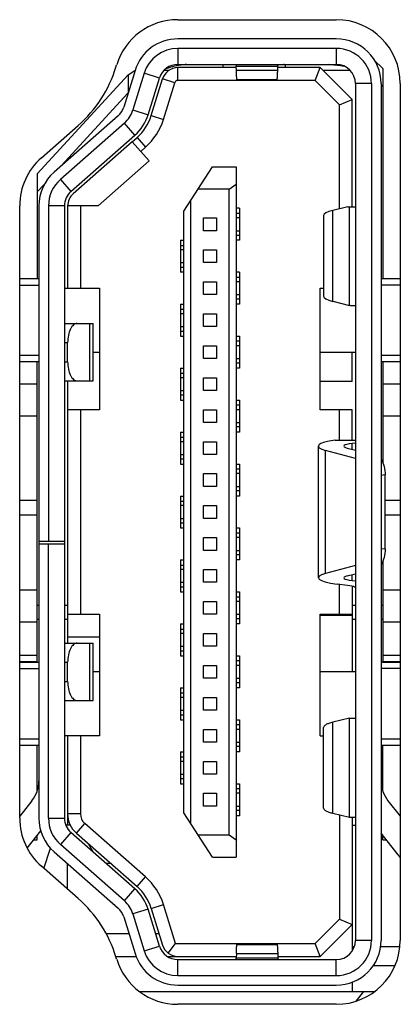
# Model space of a CAD drawing. Header units: millimetres. Extents: x -1307 to -343, y 47 to 438.
# Tile 4 of 19: x -1156 to -1150, y 76 to 91. Entities that reach past the tile are written whole.
import ezdxf

# ---------------------------------------------------------------- set-up
doc = ezdxf.new("R2010")
doc.units = ezdxf.units.MM
doc.header["$LTSCALE"] = 23.1
doc.layers.add('00_COMPONENTS', color=7, linetype='CONTINUOUS')

msp = doc.modelspace()

# ---------------------------------------------------------------- linework, layer by layer
at = {"layer": '00_COMPONENTS', "color": 0}
for p, q in [((-1153.39, 91.114), (-1150.912, 91.114)), ((-1150.912, 90.814), (-1153.39, 90.814)), ((-1153.39, 90.664), (-1153.39, 90.414)), ((-1150.912, 90.664), (-1153.39, 90.664)), ((-1150.912, 90.664), (-1150.912, 90.414)), ((-1154.357, 90.374), (-1154.346, 90.408)), ((-1153.39, 90.414), (-1150.912, 90.414)), ((-1150.318, 90.483), (-1150.187, 90.351)), ((-1155.587, 88.703), (-1154.166, 90.25)), ((-1154.059, 90.32), (-1154.236, 89.746)), ((-1154.166, 90.25), (-1154.06, 90.32)), ((-1154.166, 90.25), (-1154.166, 89.973)), ((-1153.916, 90.276), (-1154.093, 89.702)), ((-1153.677, 90.202), (-1153.916, 90.276)), ((-1153.602, 90.326), (-1153.522, 90.326)), ((-1153.39, 90.164), (-1153.39, 90.364)), ((-1152.477, 90.364), (-1153.39, 90.364)), ((-1152.474, 90.32), (-1152.477, 90.386)), ((-1152.477, 90.386), (-1151.825, 90.386)), ((-1151.828, 90.32), (-1152.474, 90.32)), ((-1151.828, 90.32), (-1151.825, 90.386)), ((-1151.162, 90.364), (-1151.825, 90.364)), ((-1151.245, 90.164), (-1151.162, 90.364)), ((-1151.162, 90.364), (-1150.662, 89.864)), ((-1151.124, 90.326), (-1150.7, 90.326)), ((-1150.187, 90.351), (-1150.187, 87.064)), ((-1153.854, 89.628), (-1153.677, 90.202)), ((-1153.806, 89.613), (-1153.629, 90.188)), ((-1153.438, 90.129), (-1153.629, 90.188)), ((-1153.615, 89.555), (-1153.438, 90.129)), ((-1151.245, 90.164), (-1153.39, 90.164)), ((-1152.464, 90.179), (-1151.838, 90.179)), ((-1151.245, 90.164), (-1150.862, 89.781)), ((-1150.612, 90.114), (-1150.612, 76.714)), ((-1150.362, 90.114), (-1150.612, 90.114)), ((-1150.362, 90.114), (-1150.362, 76.714)), ((-1150.212, 90.114), (-1150.212, 76.714)), ((-1150.187, 90.068), (-1150.212, 90.093)), ((-1149.912, 90.114), (-1149.912, 76.714)), ((-1154.169, 89.964), (-1155.213, 88.827)), ((-1150.862, 89.781), (-1150.662, 89.864)), ((-1150.662, 88.189), (-1150.662, 89.864)), ((-1154.093, 89.702), (-1153.854, 89.628)), ((-1150.862, 88.157), (-1150.862, 89.781)), ((-1154.325, 89.609), (-1155.324, 88.729)), ((-1154.225, 89.496), (-1155.225, 88.616)), ((-1154.06, 89.308), (-1154.225, 89.496)), ((-1153.806, 89.613), (-1153.615, 89.555)), ((-1155.523, 88.954), (-1154.947, 89.461)), ((-1155.06, 88.429), (-1154.06, 89.308)), ((-1154.102, 89.205), (-1155.027, 88.391)), ((-1154.102, 89.205), (-1154.027, 89.271)), ((-1154.102, 89.205), (-1153.837, 88.905)), ((-1154.027, 89.271), (-1153.895, 89.121)), ((-1153.97, 89.055), (-1153.895, 89.121)), ((-1154.635, 88.203), (-1153.837, 88.905)), ((-1153.297, 88.117), (-1152.849, 88.814)), ((-1152.849, 88.814), (-1152.477, 88.814)), ((-1152.477, 88.814), (-1152.477, 78.014)), ((-1155.587, 88.703), (-1155.587, 87.064)), ((-1155.225, 88.616), (-1155.06, 88.429)), ((-1155.474, 88.543), (-1155.587, 88.42)), ((-1152.587, 88.464), (-1153.074, 88.464)), ((-1152.587, 88.464), (-1152.477, 88.541)), ((-1152.587, 78.364), (-1152.587, 88.464)), ((-1153.187, 78.54), (-1153.187, 88.288)), ((-1155.862, 78.625), (-1155.862, 88.203)), ((-1155.562, 88.203), (-1155.562, 78.625)), ((-1155.412, 88.203), (-1155.412, 82.954)), ((-1155.162, 88.203), (-1155.412, 88.203)), ((-1155.162, 88.203), (-1155.162, 78.625)), ((-1155.112, 88.203), (-1155.112, 86.914)), ((-1154.635, 88.203), (-1155.112, 88.203)), ((-1154.912, 88.203), (-1154.912, 86.914)), ((-1153.297, 78.711), (-1153.297, 88.117)), ((-1152.427, 88.164), (-1152.477, 88.164)), ((-1152.427, 88.164), (-1152.427, 87.664)), ((-1150.73, 88.189), (-1150.965, 88.131)), ((-1150.965, 86.709), (-1150.965, 88.131)), ((-1150.73, 88.189), (-1150.612, 88.189)), ((-1150.704, 86.644), (-1150.704, 88.189)), ((-1152.987, 87.814), (-1152.987, 88.014)), ((-1152.987, 88.014), (-1152.787, 88.014)), ((-1152.787, 88.014), (-1152.787, 87.814)), ((-1152.427, 88.084), (-1152.477, 88.084)), ((-1152.427, 88.014), (-1152.477, 88.014)), ((-1151.112, 88.051), (-1151.112, 86.789)), ((-1152.787, 87.814), (-1152.987, 87.814)), ((-1152.477, 87.814), (-1152.427, 87.814)), ((-1153.347, 87.664), (-1153.347, 87.164)), ((-1153.347, 87.664), (-1153.297, 87.664)), ((-1152.477, 87.744), (-1152.427, 87.744)), ((-1152.427, 87.664), (-1152.477, 87.664)), ((-1153.347, 87.584), (-1153.297, 87.584)), ((-1153.297, 87.514), (-1153.347, 87.514)), ((-1152.987, 87.314), (-1152.987, 87.514)), ((-1152.987, 87.514), (-1152.787, 87.514)), ((-1152.787, 87.514), (-1152.787, 87.314)), ((-1153.347, 87.314), (-1153.297, 87.314)), ((-1153.347, 87.244), (-1153.297, 87.244)), ((-1153.297, 87.164), (-1153.347, 87.164)), ((-1152.787, 87.314), (-1152.987, 87.314)), ((-1152.427, 87.164), (-1152.477, 87.164)), ((-1152.427, 87.164), (-1152.427, 86.664)), ((-1155.862, 87.064), (-1155.562, 87.064)), ((-1152.987, 86.814), (-1152.987, 87.014)), ((-1152.987, 87.014), (-1152.787, 87.014)), ((-1152.787, 87.014), (-1152.787, 86.814)), ((-1152.427, 87.084), (-1152.477, 87.084)), ((-1152.427, 87.014), (-1152.477, 87.014)), ((-1150.212, 87.064), (-1149.912, 87.064)), ((-1155.862, 86.964), (-1155.562, 86.964)), ((-1155.162, 86.914), (-1154.612, 86.914)), ((-1154.612, 86.914), (-1154.612, 85.014)), ((-1151.162, 85.014), (-1151.162, 86.914)), ((-1151.162, 86.914), (-1151.112, 86.914)), ((-1149.912, 86.964), (-1150.212, 86.964)), ((-1152.787, 86.814), (-1152.987, 86.814)), ((-1152.477, 86.814), (-1152.427, 86.814)), ((-1152.427, 86.744), (-1152.477, 86.744)), ((-1150.965, 86.709), (-1150.704, 86.644)), ((-1153.347, 86.664), (-1153.347, 86.164)), ((-1153.347, 86.664), (-1153.297, 86.664)), ((-1153.347, 86.584), (-1153.297, 86.584)), ((-1152.427, 86.664), (-1152.477, 86.664)), ((-1150.612, 86.639), (-1150.684, 86.639)), ((-1153.297, 86.514), (-1153.347, 86.514)), ((-1152.987, 86.314), (-1152.987, 86.514)), ((-1152.987, 86.514), (-1152.787, 86.514)), ((-1152.787, 86.514), (-1152.787, 86.314)), ((-1155.162, 86.364), (-1154.712, 86.364)), ((-1154.766, 85.464), (-1154.766, 86.364)), ((-1154.712, 85.464), (-1154.712, 86.364)), ((-1153.347, 86.314), (-1153.297, 86.314)), ((-1153.347, 86.244), (-1153.297, 86.244)), ((-1152.787, 86.314), (-1152.987, 86.314)), ((-1153.347, 86.164), (-1153.297, 86.164)), ((-1152.477, 86.164), (-1152.427, 86.164)), ((-1152.427, 86.164), (-1152.427, 85.664)), ((-1155.162, 86.064), (-1155.112, 86.064)), ((-1155.112, 85.764), (-1155.112, 86.064)), ((-1152.987, 85.814), (-1152.987, 86.014)), ((-1152.987, 86.014), (-1152.787, 86.014)), ((-1152.787, 86.014), (-1152.787, 85.814)), ((-1152.427, 86.084), (-1152.477, 86.084)), ((-1152.427, 86.014), (-1152.477, 86.014)), ((-1155.562, 85.864), (-1155.862, 85.864)), ((-1154.712, 85.914), (-1154.612, 85.914)), ((-1152.787, 85.814), (-1152.987, 85.814)), ((-1152.477, 85.814), (-1152.427, 85.814)), ((-1151.162, 85.914), (-1150.612, 85.914)), ((-1150.662, 85.454), (-1150.662, 85.914)), ((-1149.912, 85.864), (-1150.212, 85.864)), ((-1155.562, 85.764), (-1155.862, 85.764)), ((-1155.587, 81.064), (-1155.587, 85.764)), ((-1155.162, 85.764), (-1155.112, 85.764)), ((-1153.347, 85.664), (-1153.347, 85.164)), ((-1153.347, 85.664), (-1153.297, 85.664)), ((-1152.427, 85.744), (-1152.477, 85.744)), ((-1152.427, 85.664), (-1152.477, 85.664)), ((-1149.912, 85.764), (-1150.212, 85.764)), ((-1150.187, 85.764), (-1150.187, 84.189)), ((-1153.347, 85.584), (-1153.297, 85.584)), ((-1153.297, 85.514), (-1153.347, 85.514)), ((-1152.987, 85.314), (-1152.987, 85.514)), ((-1152.987, 85.514), (-1152.787, 85.514)), ((-1152.787, 85.514), (-1152.787, 85.314)), ((-1155.862, 85.42), (-1155.587, 85.42)), ((-1155.162, 85.464), (-1154.712, 85.464)), ((-1155.112, 85.464), (-1155.112, 81.364)), ((-1150.662, 85.454), (-1151.162, 85.454)), ((-1150.187, 85.42), (-1149.912, 85.42)), ((-1153.347, 85.314), (-1153.297, 85.314)), ((-1153.347, 85.244), (-1153.297, 85.244)), ((-1153.347, 85.164), (-1153.297, 85.164)), ((-1152.787, 85.314), (-1152.987, 85.314)), ((-1152.477, 85.164), (-1152.427, 85.164)), ((-1152.427, 85.164), (-1152.427, 84.664)), ((-1154.612, 85.014), (-1155.112, 85.014)), ((-1154.912, 85.014), (-1154.912, 81.814)), ((-1152.987, 84.814), (-1152.987, 85.014)), ((-1152.987, 85.014), (-1152.787, 85.014)), ((-1152.787, 85.014), (-1152.787, 84.814)), ((-1152.427, 85.084), (-1152.477, 85.084)), ((-1152.427, 85.014), (-1152.477, 85.014)), ((-1150.662, 85.014), (-1151.162, 85.014)), ((-1150.862, 84.539), (-1150.862, 85.014)), ((-1150.662, 84.539), (-1150.662, 85.014)), ((-1155.862, 84.92), (-1155.587, 84.92)), ((-1150.187, 84.92), (-1149.912, 84.92)), ((-1152.787, 84.814), (-1152.987, 84.814)), ((-1152.477, 84.814), (-1152.427, 84.814)), ((-1152.427, 84.744), (-1152.477, 84.744)), ((-1153.347, 84.664), (-1153.347, 84.164)), ((-1153.347, 84.664), (-1153.297, 84.664)), ((-1153.347, 84.584), (-1153.297, 84.584)), ((-1152.427, 84.664), (-1152.477, 84.664)), ((-1153.297, 84.514), (-1153.347, 84.514)), ((-1152.987, 84.314), (-1152.987, 84.514)), ((-1152.987, 84.514), (-1152.787, 84.514)), ((-1152.787, 84.514), (-1152.787, 84.314)), ((-1151.192, 82.385), (-1151.192, 84.443)), ((-1150.928, 84.539), (-1150.612, 84.539)), ((-1150.743, 84.415), (-1150.612, 84.379)), ((-1150.612, 84.493), (-1150.666, 84.486)), ((-1150.666, 84.394), (-1150.666, 84.486)), ((-1153.347, 84.314), (-1153.297, 84.314)), ((-1153.347, 84.244), (-1153.297, 84.244)), ((-1152.787, 84.314), (-1152.987, 84.314)), ((-1151.079, 82.452), (-1151.079, 84.377)), ((-1150.614, 84.252), (-1151.079, 84.377)), ((-1153.347, 84.164), (-1153.297, 84.164)), ((-1152.477, 84.164), (-1152.427, 84.164)), ((-1152.427, 84.084), (-1152.477, 84.084)), ((-1152.427, 84.164), (-1152.427, 83.664)), ((-1152.987, 83.814), (-1152.987, 84.014)), ((-1152.987, 84.014), (-1152.787, 84.014)), ((-1152.787, 84.014), (-1152.787, 83.814)), ((-1152.427, 84.014), (-1152.477, 84.014)), ((-1150.148, 83.993), (-1150.212, 83.985)), ((-1150.148, 82.836), (-1150.148, 83.993)), ((-1152.787, 83.814), (-1152.987, 83.814)), ((-1152.477, 83.814), (-1152.427, 83.814)), ((-1153.347, 83.664), (-1153.347, 83.164)), ((-1153.347, 83.664), (-1153.297, 83.664)), ((-1152.427, 83.744), (-1152.477, 83.744)), ((-1152.427, 83.664), (-1152.477, 83.664)), ((-1155.587, 83.594), (-1155.862, 83.594)), ((-1153.347, 83.584), (-1153.297, 83.584)), ((-1153.297, 83.514), (-1153.347, 83.514)), ((-1152.987, 83.314), (-1152.987, 83.514)), ((-1152.987, 83.514), (-1152.787, 83.514)), ((-1152.787, 83.514), (-1152.787, 83.314)), ((-1149.912, 83.594), (-1150.148, 83.594)), ((-1155.587, 83.364), (-1155.862, 83.364)), ((-1153.347, 83.314), (-1153.297, 83.314)), ((-1152.787, 83.314), (-1152.987, 83.314)), ((-1149.912, 83.364), (-1150.148, 83.364)), ((-1153.347, 83.244), (-1153.297, 83.244)), ((-1153.347, 83.164), (-1153.297, 83.164)), ((-1152.477, 83.164), (-1152.427, 83.164)), ((-1152.427, 83.164), (-1152.427, 82.664)), ((-1152.987, 82.814), (-1152.987, 83.014)), ((-1152.987, 83.014), (-1152.787, 83.014)), ((-1152.787, 83.014), (-1152.787, 82.814)), ((-1152.427, 83.084), (-1152.477, 83.084)), ((-1152.427, 83.014), (-1152.477, 83.014)), ((-1155.162, 82.954), (-1155.562, 82.954)), ((-1155.562, 82.914), (-1155.162, 82.914)), ((-1155.412, 78.625), (-1155.412, 82.914)), ((-1152.787, 82.814), (-1152.987, 82.814)), ((-1152.477, 82.814), (-1152.427, 82.814)), ((-1152.427, 82.744), (-1152.477, 82.744)), ((-1150.212, 82.844), (-1150.148, 82.836)), ((-1153.347, 82.664), (-1153.347, 82.164)), ((-1153.347, 82.664), (-1153.297, 82.664)), ((-1153.347, 82.584), (-1153.297, 82.584)), ((-1152.427, 82.664), (-1152.477, 82.664)), ((-1150.614, 82.576), (-1151.079, 82.452)), ((-1150.187, 82.64), (-1150.187, 81.064)), ((-1153.297, 82.514), (-1153.347, 82.514)), ((-1152.987, 82.314), (-1152.987, 82.514)), ((-1152.987, 82.514), (-1152.787, 82.514)), ((-1152.787, 82.514), (-1152.787, 82.314)), ((-1150.743, 82.414), (-1150.612, 82.449)), ((-1150.666, 82.342), (-1150.666, 82.434)), ((-1153.347, 82.314), (-1153.297, 82.314)), ((-1153.347, 82.244), (-1153.297, 82.244)), ((-1152.787, 82.314), (-1152.987, 82.314)), ((-1150.737, 82.266), (-1150.899, 82.286)), ((-1150.862, 81.814), (-1150.862, 82.281)), ((-1150.666, 82.342), (-1150.612, 82.336)), ((-1150.662, 82.252), (-1150.662, 80.914)), ((-1150.612, 82.239), (-1150.626, 82.239)), ((-1155.862, 82.195), (-1155.587, 82.195)), ((-1153.347, 82.164), (-1153.297, 82.164)), ((-1152.477, 82.164), (-1152.427, 82.164)), ((-1152.427, 82.084), (-1152.477, 82.084)), ((-1152.427, 82.164), (-1152.427, 81.664)), ((-1150.187, 82.195), (-1149.912, 82.195)), ((-1155.562, 81.953), (-1155.587, 81.953)), ((-1155.112, 81.953), (-1155.162, 81.953)), ((-1152.987, 81.814), (-1152.987, 82.014)), ((-1152.987, 82.014), (-1152.787, 82.014)), ((-1152.787, 82.014), (-1152.787, 81.814)), ((-1152.427, 82.014), (-1152.477, 82.014)), ((-1150.612, 81.953), (-1150.662, 81.953)), ((-1150.187, 81.953), (-1150.212, 81.953)), ((-1155.112, 81.814), (-1154.612, 81.814)), ((-1154.612, 81.814), (-1154.612, 79.914)), ((-1152.787, 81.814), (-1152.987, 81.814)), ((-1152.477, 81.814), (-1152.427, 81.814)), ((-1151.162, 79.914), (-1151.162, 81.814)), ((-1151.162, 81.814), (-1150.662, 81.814)), ((-1150.662, 81.793), (-1151.162, 81.793)), ((-1155.862, 81.695), (-1155.587, 81.695)), ((-1155.587, 81.74), (-1155.562, 81.74)), ((-1155.162, 81.74), (-1155.112, 81.74)), ((-1153.347, 81.664), (-1153.347, 81.164)), ((-1153.347, 81.664), (-1153.297, 81.664)), ((-1152.427, 81.744), (-1152.477, 81.744)), ((-1152.427, 81.664), (-1152.477, 81.664)), ((-1150.662, 81.74), (-1150.612, 81.74)), ((-1150.212, 81.74), (-1150.187, 81.74)), ((-1150.187, 81.695), (-1149.912, 81.695)), ((-1153.347, 81.584), (-1153.297, 81.584)), ((-1153.297, 81.514), (-1153.347, 81.514)), ((-1152.987, 81.314), (-1152.987, 81.514)), ((-1152.987, 81.514), (-1152.787, 81.514)), ((-1152.787, 81.514), (-1152.787, 81.314)), ((-1155.162, 81.364), (-1154.712, 81.364)), ((-1154.612, 81.458), (-1155.112, 81.458)), ((-1154.766, 80.464), (-1154.766, 81.364)), ((-1154.712, 80.464), (-1154.712, 81.364)), ((-1153.347, 81.314), (-1153.297, 81.314)), ((-1152.787, 81.314), (-1152.987, 81.314)), ((-1155.862, 81.175), (-1155.587, 81.175)), ((-1153.347, 81.244), (-1153.297, 81.244)), ((-1153.347, 81.164), (-1153.297, 81.164)), ((-1152.477, 81.164), (-1152.427, 81.164)), ((-1152.427, 81.164), (-1152.427, 80.664)), ((-1150.187, 81.175), (-1149.912, 81.175)), ((-1155.587, 81.068), (-1155.862, 81.068)), ((-1155.862, 81.064), (-1155.562, 81.064)), ((-1155.162, 81.064), (-1155.112, 81.064)), ((-1155.112, 80.764), (-1155.112, 81.064)), ((-1152.987, 80.814), (-1152.987, 81.014)), ((-1152.987, 81.014), (-1152.787, 81.014)), ((-1152.787, 81.014), (-1152.787, 80.814)), ((-1152.427, 81.084), (-1152.477, 81.084)), ((-1152.427, 81.014), (-1152.477, 81.014)), ((-1150.212, 81.064), (-1149.912, 81.064)), ((-1149.912, 81.068), (-1150.187, 81.068)), ((-1155.862, 80.964), (-1155.562, 80.964)), ((-1154.612, 80.914), (-1154.712, 80.914)), ((-1150.612, 80.914), (-1151.162, 80.914)), ((-1149.912, 80.964), (-1150.212, 80.964)), ((-1155.162, 80.764), (-1155.112, 80.764)), ((-1152.787, 80.814), (-1152.987, 80.814)), ((-1152.477, 80.814), (-1152.427, 80.814)), ((-1152.427, 80.744), (-1152.477, 80.744)), ((-1153.347, 80.664), (-1153.347, 80.164)), ((-1153.347, 80.664), (-1153.297, 80.664)), ((-1153.347, 80.584), (-1153.297, 80.584)), ((-1152.427, 80.664), (-1152.477, 80.664)), ((-1155.162, 80.464), (-1154.712, 80.464)), ((-1153.297, 80.514), (-1153.347, 80.514)), ((-1152.987, 80.314), (-1152.987, 80.514)), ((-1152.987, 80.514), (-1152.787, 80.514)), ((-1152.787, 80.514), (-1152.787, 80.314)), ((-1153.347, 80.314), (-1153.297, 80.314)), ((-1153.347, 80.244), (-1153.297, 80.244)), ((-1152.787, 80.314), (-1152.987, 80.314)), ((-1153.347, 80.164), (-1153.297, 80.164)), ((-1152.477, 80.164), (-1152.427, 80.164)), ((-1152.427, 80.084), (-1152.477, 80.084)), ((-1152.427, 80.164), (-1152.427, 79.664)), ((-1150.706, 80.189), (-1150.965, 80.125)), ((-1150.965, 78.703), (-1150.965, 80.125)), ((-1150.706, 80.189), (-1150.612, 80.189)), ((-1150.704, 78.639), (-1150.704, 80.189)), ((-1152.987, 79.814), (-1152.987, 80.014)), ((-1152.987, 80.014), (-1152.787, 80.014)), ((-1152.787, 80.014), (-1152.787, 79.814)), ((-1152.427, 80.014), (-1152.477, 80.014)), ((-1151.112, 78.783), (-1151.112, 80.045)), ((-1155.862, 79.864), (-1155.562, 79.864)), ((-1154.612, 79.914), (-1155.162, 79.914)), ((-1155.112, 79.914), (-1155.112, 78.514)), ((-1154.912, 79.914), (-1154.912, 78.692)), ((-1152.787, 79.814), (-1152.987, 79.814)), ((-1152.477, 79.814), (-1152.427, 79.814)), ((-1151.162, 79.914), (-1151.112, 79.914)), ((-1150.212, 79.864), (-1149.912, 79.864)), ((-1155.562, 79.764), (-1155.862, 79.764)), ((-1155.587, 79.053), (-1155.587, 79.764)), ((-1153.347, 79.664), (-1153.347, 79.164)), ((-1153.347, 79.664), (-1153.297, 79.664)), ((-1152.427, 79.744), (-1152.477, 79.744)), ((-1152.427, 79.664), (-1152.477, 79.664)), ((-1149.912, 79.764), (-1150.212, 79.764)), ((-1150.187, 79.053), (-1150.187, 79.764)), ((-1153.347, 79.584), (-1153.297, 79.584)), ((-1153.297, 79.514), (-1153.347, 79.514)), ((-1152.987, 79.314), (-1152.987, 79.514)), ((-1152.987, 79.514), (-1152.787, 79.514)), ((-1152.787, 79.514), (-1152.787, 79.314)), ((-1153.347, 79.314), (-1153.297, 79.314)), ((-1152.787, 79.314), (-1152.987, 79.314)), ((-1153.347, 79.244), (-1153.297, 79.244)), ((-1153.347, 79.164), (-1153.297, 79.164)), ((-1152.477, 79.164), (-1152.427, 79.164)), ((-1152.427, 79.164), (-1152.427, 78.664)), ((-1152.987, 78.814), (-1152.987, 79.014)), ((-1152.987, 79.014), (-1152.787, 79.014)), ((-1152.787, 79.014), (-1152.787, 78.814)), ((-1152.427, 79.084), (-1152.477, 79.084)), ((-1152.427, 79.014), (-1152.477, 79.014)), ((-1155.67, 78.898), (-1155.862, 78.655)), ((-1150.104, 78.898), (-1149.912, 78.655)), ((-1152.849, 78.014), (-1153.297, 78.711)), ((-1152.787, 78.814), (-1152.987, 78.814)), ((-1152.477, 78.814), (-1152.427, 78.814)), ((-1152.427, 78.744), (-1152.477, 78.744)), ((-1150.965, 78.703), (-1150.707, 78.639)), ((-1155.412, 78.625), (-1155.162, 78.625)), ((-1154.912, 78.692), (-1155.112, 78.692)), ((-1154.976, 78.392), (-1154.844, 78.542)), ((-1153.895, 77.707), (-1154.844, 78.542)), ((-1152.427, 78.664), (-1152.477, 78.664)), ((-1150.862, 78.677), (-1150.862, 77.047)), ((-1150.707, 78.639), (-1150.612, 78.639)), ((-1150.662, 78.639), (-1150.662, 76.549)), ((-1155.746, 78.157), (-1155.533, 78.426)), ((-1155.06, 78.399), (-1155.225, 78.212)), ((-1155.07, 78.514), (-1155.141, 78.514)), ((-1154.06, 77.52), (-1155.06, 78.399)), ((-1154.976, 78.392), (-1154.027, 77.557)), ((-1150.662, 78.514), (-1150.619, 78.514)), ((-1149.945, 78.051), (-1150.212, 78.389)), ((-1155.643, 78.287), (-1155.587, 78.287)), ((-1155.587, 78.287), (-1155.587, 78.358)), ((-1153.074, 78.364), (-1152.587, 78.364)), ((-1152.587, 78.364), (-1152.477, 78.287)), ((-1150.187, 78.287), (-1150.187, 78.358)), ((-1150.187, 78.287), (-1150.131, 78.287)), ((-1155.484, 77.84), (-1155.381, 78.156)), ((-1155.324, 78.099), (-1154.325, 77.219)), ((-1154.225, 77.332), (-1155.225, 78.212)), ((-1154.793, 78.231), (-1154.714, 78.095)), ((-1152.849, 78.014), (-1152.477, 78.014)), ((-1154.947, 77.367), (-1155.523, 77.874)), ((-1155.112, 77.513), (-1155.112, 77.914)), ((-1154.433, 77.914), (-1154.508, 77.914)), ((-1154.027, 77.557), (-1153.895, 77.707)), ((-1154.225, 77.332), (-1154.06, 77.52)), ((-1153.854, 77.2), (-1154.093, 77.127)), ((-1153.677, 76.626), (-1153.854, 77.2)), ((-1153.806, 77.215), (-1153.615, 77.274)), ((-1153.806, 77.215), (-1153.629, 76.641)), ((-1153.427, 76.664), (-1153.615, 77.274)), ((-1154.236, 77.082), (-1154.059, 76.508)), ((-1154.093, 77.127), (-1153.916, 76.552)), ((-1150.862, 77.047), (-1151.245, 76.664)), ((-1150.862, 77.047), (-1150.662, 76.964)), ((-1151.162, 76.464), (-1150.662, 76.964)), ((-1154.153, 76.814), (-1154.507, 76.814)), ((-1153.683, 76.814), (-1153.735, 76.814)), ((-1150.362, 76.714), (-1150.612, 76.714)), ((-1153.916, 76.552), (-1153.677, 76.626)), ((-1153.539, 76.513), (-1153.427, 76.664)), ((-1153.427, 76.664), (-1151.245, 76.664)), ((-1152.465, 76.648), (-1151.838, 76.648)), ((-1151.162, 76.464), (-1151.245, 76.664)), ((-1150.629, 76.614), (-1150.662, 76.614)), ((-1149.917, 76.614), (-1150.22, 76.614)), ((-1154.357, 76.464), (-1154.044, 76.464)), ((-1154.346, 76.42), (-1154.357, 76.454)), ((-1153.555, 76.464), (-1152.477, 76.464)), ((-1153.39, 76.164), (-1153.39, 76.414)), ((-1153.39, 76.414), (-1150.912, 76.414)), ((-1152.474, 76.507), (-1152.477, 76.442)), ((-1152.477, 76.442), (-1151.825, 76.442)), ((-1152.474, 76.507), (-1151.828, 76.507)), ((-1151.828, 76.507), (-1151.825, 76.442)), ((-1151.825, 76.464), (-1151.162, 76.464)), ((-1150.912, 76.164), (-1150.912, 76.414)), ((-1149.995, 76.314), (-1150.338, 76.314)), ((-1153.39, 76.164), (-1150.912, 76.164)), ((-1153.39, 76.014), (-1150.912, 76.014)), ((-1150.662, 76.061), (-1150.662, 75.914)), ((-1153.99, 75.914), (-1150.312, 75.914)), ((-1150.487, 75.914), (-1150.609, 75.761)), ((-1150.912, 75.714), (-1153.39, 75.714))]:
    msp.add_line(p, q, dxfattribs=at)
for centre, radius, start, end in [((-1153.39, 90.114), 1, 90, 162.8973), ((-1150.912, 90.114), 1, 0, 90), ((-1153.39, 90.114), 0.7, 90, 162.8973), ((-1150.912, 90.114), 0.7, 360, 90), ((-1153.39, 90.114), 0.55, 90, 162.8973), ((-1150.912, 90.114), 0.55, 0, 90), ((-1153.39, 90.114), 0.3, 90, 162.8973), ((-1153.192, 89.363), 1.052, 97.8745, 102.4159), ((-1153.201, 89.432), 0.982, 93.0476, 97.86), ((-1151.144, 88.372), 2.042, 85.3753, 86.9414), ((-1151.151, 88.297), 2.117, 82.3346, 85.3652), ((-1150.912, 90.114), 0.3, 360, 90), ((-1156.268, 90.962), 2, 311.3478, 342.8973), ((-1153.39, 90.114), 0.25, 90, 162.8973), ((-1153.172, 89.271), 1.146, 102.3933, 104.5022), ((-1151.17, 88.155), 2.261, 79.9496, 82.3308), ((-1153.39, 90.114), 0.05, 89.9909, 162.8973), ((-1154.523, 89.834), 0.3, 311.3478, 342.8973), ((-1154.523, 89.834), 0.45, 311.3478, 342.8973), ((-1154.523, 89.834), 0.7, 311.3478, 342.8973), ((-1154.523, 89.834), 0.75, 311.3478, 342.8973), ((-1154.523, 89.834), 0.95, 311.3478, 342.8973), ((-1154.862, 88.203), 1, 131.3478, 180), ((-1154.862, 88.203), 0.7, 131.3478, 180), ((-1154.862, 88.203), 0.55, 131.3478, 180), ((-1154.862, 88.203), 0.3, 131.3478, 180), ((-1154.862, 88.203), 0.25, 131.3478, 180), ((-1156.062, 79.208), 0.5, 321.6625, 0), ((-1149.712, 79.208), 0.5, 180, 218.3375), ((-1154.862, 78.625), 1, 180, 228.6522), ((-1154.862, 78.625), 0.7, 180, 228.6522), ((-1154.862, 78.625), 0.55, 180, 228.6522), ((-1154.862, 78.625), 0.3, 180, 228.6522), ((-1154.712, 78.692), 0.4, 180, 228.6522), ((-1154.712, 78.692), 0.2, 180, 228.6522), ((-1150.619, 78.364), 0.15, 87.4301, 89.988), ((-1150.337, 77.741), 0.5, 31.7173, 38.3375), ((-1154.523, 76.994), 0.95, 17.1027, 48.6522), ((-1154.523, 76.994), 0.7, 17.1027, 48.6522), ((-1154.523, 76.994), 0.75, 17.1027, 48.6522), ((-1156.268, 75.866), 2, 17.1027, 48.6522), ((-1154.523, 76.994), 0.45, 17.1027, 48.6522), ((-1154.523, 76.994), 0.3, 17.1027, 48.6522), ((-1150.912, 76.714), 1, 270, 0), ((-1150.912, 76.714), 0.7, 270, 0), ((-1150.912, 76.714), 0.55, 270, 0), ((-1150.912, 76.714), 0.3, 270, 0), ((-1153.39, 76.714), 0.55, 197.1027, 270), ((-1153.39, 76.714), 0.3, 197.1027, 270), ((-1153.39, 76.714), 0.25, 197.1027, 270), ((-1153.39, 76.714), 1, 197.1027, 270), ((-1153.39, 76.714), 0.7, 197.1027, 270)]:
    msp.add_arc(centre, radius, start, end, dxfattribs=at)
for centre, major_axis, ratio, start_param, end_param in [((-1150.312, 88.051), (-0.8, 0), 0.17442, -0.615856, 0), ((-1150.312, 86.789), (-0.8, 0), 0.174597, 0, 0.615856), ((-1151.112, 86.594), (-0.5, 0), 0.174597, -2.597366, -2.525736), ((-1150.492, 84.443), (-0.7, 0), 0.174597, 5.384365, 6.859144), ((-1150.492, 84.443), (-0.3, 0), 0.174597, -0.950182, 0.575959), ((-1150.492, 82.385), (-0.7, 0), 0.17442, -0.575959, 0.950182), ((-1150.492, 82.385), (-0.3, 0), 0.17442, 5.707227, 7.233367), ((-1150.912, 82.223), (-0.3, 0), 0.17442, 3.452992, 4.091775)]:
    msp.add_ellipse(centre, major_axis=major_axis, ratio=ratio, start_param=start_param, end_param=end_param, dxfattribs=at)
for points, knots in [([(-1152.481, 90.414), (-1152.48, 90.414), (-1152.48, 90.411), (-1152.479, 90.406), (-1152.478, 90.397), (-1152.477, 90.39), (-1152.477, 90.386)], [0, 0, 0, 0, 0.07079, 0.260597, 0.571412, 1, 1, 1, 1]), ([(-1151.825, 90.386), (-1151.825, 90.39), (-1151.824, 90.397), (-1151.823, 90.406), (-1151.822, 90.411), (-1151.822, 90.414), (-1151.821, 90.414)], [0, 0, 0, 0, 0.428589, 0.739404, 0.92921, 1, 1, 1, 1]), ([(-1151.707, 90.39), (-1151.707, 90.396), (-1151.711, 90.408), (-1151.724, 90.413), (-1151.73, 90.413)], [0, 0, 0, 0, 0.488107, 1, 1, 1, 1]), ([(-1153.459, 90.38), (-1153.47, 90.378), (-1153.513, 90.366), (-1153.556, 90.351), (-1153.588, 90.34)], [0, 0, 0, 0, 0.247041, 1, 1, 1, 1]), ([(-1152.686, 90.383), (-1152.686, 90.381), (-1152.684, 90.375), (-1152.682, 90.369), (-1152.68, 90.364)], [0, 0, 0, 0, 0.225966, 1, 1, 1, 1]), ([(-1152.464, 90.179), (-1152.465, 90.179), (-1152.465, 90.18), (-1152.466, 90.183), (-1152.467, 90.189), (-1152.468, 90.2), (-1152.47, 90.216), (-1152.471, 90.236), (-1152.472, 90.26), (-1152.473, 90.288), (-1152.474, 90.309), (-1152.474, 90.32)], [0, 0, 0, 0, 0.005999, 0.018676, 0.066835, 0.146021, 0.256216, 0.397153, 0.568501, 0.769695, 1, 1, 1, 1]), ([(-1151.838, 90.179), (-1151.837, 90.179), (-1151.837, 90.18), (-1151.836, 90.183), (-1151.835, 90.189), (-1151.834, 90.2), (-1151.832, 90.216), (-1151.831, 90.236), (-1151.83, 90.26), (-1151.829, 90.288), (-1151.828, 90.309), (-1151.828, 90.32)], [0, 0, 0, 0, 0.006, 0.018678, 0.066837, 0.146021, 0.256211, 0.397146, 0.5685, 0.769695, 1, 1, 1, 1]), ([(-1151.713, 90.364), (-1151.713, 90.366), (-1151.709, 90.375), (-1151.707, 90.383), (-1151.707, 90.39)], [0, 0, 0, 0, 0.288008, 1, 1, 1, 1]), ([(-1154.962, 86.364), (-1154.972, 86.364), (-1154.993, 86.36), (-1155.022, 86.341), (-1155.048, 86.313), (-1155.079, 86.26), (-1155.106, 86.175), (-1155.112, 86.102), (-1155.112, 86.064)], [0, 0, 0, 0, 0.082247, 0.173145, 0.277891, 0.398462, 0.681576, 1, 1, 1, 1]), ([(-1155.112, 85.764), (-1155.112, 85.726), (-1155.106, 85.653), (-1155.079, 85.568), (-1155.048, 85.515), (-1155.022, 85.487), (-1154.993, 85.468), (-1154.972, 85.464), (-1154.962, 85.464)], [0, 0, 0, 0, 0.318425, 0.601538, 0.722109, 0.826855, 0.917753, 1, 1, 1, 1]), ([(-1150.212, 84.233), (-1150.189, 84.201), (-1150.157, 84.122), (-1150.148, 84.038), (-1150.148, 83.993)], [0, 0, 0, 0, 0.463332, 1, 1, 1, 1]), ([(-1150.148, 82.836), (-1150.148, 82.791), (-1150.157, 82.707), (-1150.189, 82.627), (-1150.212, 82.596)], [0, 0, 0, 0, 0.536673, 1, 1, 1, 1]), ([(-1154.962, 81.364), (-1154.972, 81.364), (-1154.993, 81.36), (-1155.022, 81.341), (-1155.048, 81.313), (-1155.079, 81.26), (-1155.106, 81.175), (-1155.112, 81.102), (-1155.112, 81.064)], [0, 0, 0, 0, 0.082247, 0.173145, 0.277891, 0.398462, 0.681576, 1, 1, 1, 1]), ([(-1155.112, 80.764), (-1155.112, 80.726), (-1155.106, 80.653), (-1155.079, 80.568), (-1155.048, 80.515), (-1155.022, 80.487), (-1154.993, 80.468), (-1154.972, 80.464), (-1154.962, 80.464)], [0, 0, 0, 0, 0.318425, 0.601538, 0.722109, 0.826855, 0.917753, 1, 1, 1, 1]), ([(-1150.965, 80.125), (-1150.986, 80.12), (-1151.024, 80.11), (-1151.066, 80.093), (-1151.09, 80.078), (-1151.105, 80.065), (-1151.112, 80.053), (-1151.112, 80.045)], [0, 0, 0, 0, 0.377147, 0.665239, 0.776022, 0.866308, 1, 1, 1, 1]), ([(-1151.112, 78.783), (-1151.112, 78.776), (-1151.105, 78.763), (-1151.09, 78.751), (-1151.066, 78.735), (-1151.024, 78.719), (-1150.986, 78.708), (-1150.965, 78.703)], [0, 0, 0, 0, 0.133771, 0.224073, 0.33486, 0.622922, 1, 1, 1, 1]), ([(-1152.474, 76.507), (-1152.474, 76.518), (-1152.473, 76.539), (-1152.472, 76.567), (-1152.471, 76.591), (-1152.47, 76.611), (-1152.469, 76.626), (-1152.467, 76.638), (-1152.466, 76.644), (-1152.465, 76.647), (-1152.465, 76.648), (-1152.465, 76.648)], [0, 0, 0, 0, 0.230305, 0.431499, 0.602847, 0.743784, 0.853978, 0.933165, 0.981323, 0.994001, 1, 1, 1, 1]), ([(-1151.838, 76.648), (-1151.837, 76.648), (-1151.837, 76.647), (-1151.836, 76.644), (-1151.835, 76.638), (-1151.834, 76.626), (-1151.832, 76.611), (-1151.831, 76.591), (-1151.83, 76.567), (-1151.829, 76.539), (-1151.828, 76.518), (-1151.828, 76.507)], [0, 0, 0, 0, 0.005999, 0.018677, 0.066836, 0.146022, 0.256217, 0.397154, 0.568502, 0.769695, 1, 1, 1, 1]), ([(-1152.481, 76.414), (-1152.48, 76.414), (-1152.48, 76.418), (-1152.479, 76.422), (-1152.478, 76.431), (-1152.477, 76.438), (-1152.477, 76.442)], [0, 0, 0, 0, 0.070794, 0.260597, 0.571411, 1, 1, 1, 1]), ([(-1151.825, 76.442), (-1151.825, 76.438), (-1151.824, 76.431), (-1151.823, 76.422), (-1151.822, 76.418), (-1151.822, 76.414), (-1151.821, 76.414)], [0, 0, 0, 0, 0.428587, 0.7394, 0.929204, 1, 1, 1, 1])]:
    msp.add_open_spline(points, degree=3, knots=knots, dxfattribs=at)
for points in [[(-1152.686, 90.397), (-1152.686, 90.395), (-1152.687, 90.392), (-1152.687, 90.39)], [(-1152.687, 90.39), (-1152.687, 90.387), (-1152.686, 90.385), (-1152.686, 90.383)]]:
    msp.add_open_spline(points, degree=3, dxfattribs=at)

doc.saveas('drawing.dxf')
